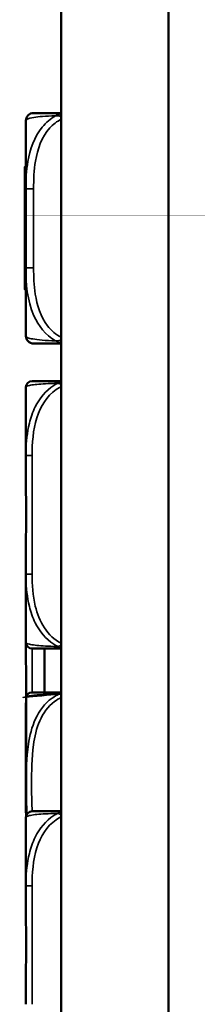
# Model space of a CAD drawing. Header units: inches. Extents: x -32 to 29.2, y -14.4 to 22.6.
# Tile 241 of 256: x 17.345 to 17.801, y -7.527 to -5.004. Entities that reach past the tile are written whole.
import ezdxf

# ---------------------------------------------------------------- set-up
doc = ezdxf.new("R2010")
doc.units = ezdxf.units.IN
doc.header["$MEASUREMENT"] = 0
for name, color, linetype, lineweight in [('Dimension (ANSI)', 7, 'Continuous', 25), ('Visible (ANSI)', 7, 'Continuous', 50), ('Visible Narrow (ANSI)', 7, 'Continuous', 35)]:
    doc.layers.add(name, color=color, linetype=linetype, lineweight=lineweight)
doc.styles.add('Note Text (ANSI)', font='tahoma.ttf')
doc.dimstyles.new('Default (ANSI)', dxfattribs={"dimtxt": 0.1879999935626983, "dimasz": 0.0984251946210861, "dimexe": 0.125, "dimexo": 0.0625, "dimgap": 0.031496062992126, "dimtad": 0, "dimtih": 1, "dimtoh": 1, "dimrnd": 1e-08, "dimzin": 4, "dimdsep": 46, "dimtxsty": 'Note Text (ANSI)', "dimcen": 0.09, "dimdle": 0.3937007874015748, "dimclrd": 256, "dimclre": 256, "dimclrt": 256, "dimadec": 0, "dimazin": 1, "dimtfac": 1.276595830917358, "dimtofl": 0, "dimtmove": 0, "dimatfit": 3, "dimfxl": 1, "dimtolj": 1, "dimtzin": 4, "dimlwd": -1, "dimlwe": -1, "dimarcsym": 0})

# ---------------------------------------------------------------- blocks, each defined once
blk = doc.blocks.new('*D18')
at = {"layer": 'Defpoints', "color": 0, "transparency": 16777216}
for p in [(22.73690160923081, 4.484085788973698), (26.34454111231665, 3.786098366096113), (17.72679196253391, -10.52712577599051)]:
    blk.add_point(p, dxfattribs=at)
at = {"layer": 'Dimension (ANSI)', "transparency": 16777216}
for p, q in [((22.79826369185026, 4.472213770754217), (26.46726527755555, 3.762354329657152)), ((26.32584502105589, 3.689465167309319), (24.95440306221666, -3.399012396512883)), ((23.38296380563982, -11.52120221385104), (24.89462996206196, -3.707957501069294)), ((17.78815404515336, -10.53899779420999), (23.48699187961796, -11.64157944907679))]:
    blk.add_line(p, q, dxfattribs=at)
for points in [[(26.30973948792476, 3.692581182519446), (26.34195055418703, 3.686349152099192), (26.34454111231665, 3.786098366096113)], [(23.36685827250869, -11.51808619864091), (23.39906933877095, -11.52431822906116), (23.36426771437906, -11.61783541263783)]]:
    blk.add_solid(points, dxfattribs=at)
at = {"layer": 'Dimension (ANSI)', "transparency": 16777216, "insert": (24.16696113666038, -3.430508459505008), "char_height": 0.1879999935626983, "attachment_point": 1, "style": 'Note Text (ANSI)'}
blk.add_mtext('\\A1;15.69 [398.5]', dxfattribs=at)
blk = doc.blocks.new('*D19')
at = {"layer": 'Defpoints', "color": 0, "transparency": 16777216}
for p in [(19.40998581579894, 5.127760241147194), (17.72679196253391, -10.52712577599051), (28.78270581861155, -10.52712577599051)]:
    blk.add_point(p, dxfattribs=at)
at = {"layer": 'Dimension (ANSI)', "transparency": 16777216}
for p, q in [((19.47248581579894, 5.127760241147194), (28.90770581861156, 5.127760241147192)), ((28.78270581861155, 5.029335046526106), (28.78270581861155, -1.910631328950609)), ((28.78270581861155, -10.42870058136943), (28.78270581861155, -3.488734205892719)), ((17.78929196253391, -10.52712577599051), (28.90770581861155, -10.52712577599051))]:
    blk.add_line(p, q, dxfattribs=at)
for points in [[(28.76630161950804, 5.029335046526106), (28.79911001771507, 5.029335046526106), (28.78270581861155, 5.127760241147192)], [(28.76630161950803, -10.42870058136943), (28.79911001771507, -10.42870058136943), (28.78270581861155, -10.52712577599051)]]:
    blk.add_solid(points, dxfattribs=at)
at = {"layer": 'Dimension (ANSI)', "transparency": 16777216, "insert": (28.65972932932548, -3.457238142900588), "char_height": 0.1879999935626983, "attachment_point": 1, "rotation": 90, "style": 'Note Text (ANSI)'}
blk.add_mtext('\\A1;15.65 [397.6]', dxfattribs=at)

msp = doc.modelspace()

# ---------------------------------------------------------------- linework, layer by layer
at = {"layer": 'Visible (ANSI)'}
for p, q in [((17.45179196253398, 4.951570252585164), (17.45179196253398, -10.28842974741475)), ((17.72679196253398, -10.28842974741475), (17.72679196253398, 4.951570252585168)), ((17.72679196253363, -8.303136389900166), (17.72679196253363, 4.844550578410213)), ((17.36128015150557, -5.263055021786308), (17.36128015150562, -5.437495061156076)), ((17.36033526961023, -5.381967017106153), (17.35833526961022, -5.381967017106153)), ((17.36033526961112, -5.382973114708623), (17.35833526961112, -5.382973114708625)), ((17.36033526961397, -5.383018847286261), (17.35833526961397, -5.383018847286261)), ((17.35833526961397, -5.383018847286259), (17.35833526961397, -5.383524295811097)), ((17.36033526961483, -5.383524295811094), (17.35833526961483, -5.383524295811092)), ((17.3603352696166, -5.383570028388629), (17.3583352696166, -5.383570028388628)), ((17.3583352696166, -5.383570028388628), (17.35833526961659, -5.432228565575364)), ((17.36033526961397, -5.383018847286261), (17.36033526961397, -5.3835242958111)), ((17.3603352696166, -5.383570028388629), (17.36033526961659, -5.432228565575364)), ((17.36033526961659, -5.432228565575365), (17.35833526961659, -5.432228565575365)), ((17.35833526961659, -5.432228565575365), (17.3583352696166, -5.503570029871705)), ((17.36033526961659, -5.432228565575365), (17.3603352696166, -5.503570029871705)), ((17.36128015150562, -5.437495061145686), (17.36128015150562, -5.639795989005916)), ((17.35833526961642, -5.503570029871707), (17.35833526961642, -5.50457612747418)), ((17.3603352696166, -5.503570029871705), (17.3583352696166, -5.503570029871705)), ((17.35833526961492, -5.504576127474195), (17.35833526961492, -5.505627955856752)), ((17.36033526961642, -5.50457612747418), (17.35833526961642, -5.504576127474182)), ((17.36033526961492, -5.505627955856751), (17.35833526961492, -5.505627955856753)), ((17.36033526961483, -5.50764015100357), (17.35833526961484, -5.50764015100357)), ((17.35833526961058, -5.507640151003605), (17.35833526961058, -5.529300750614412)), ((17.36033526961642, -5.50357002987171), (17.36033526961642, -5.50457612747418)), ((17.36033526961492, -5.504576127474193), (17.36033526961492, -5.50562795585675)), ((17.36033526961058, -5.507640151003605), (17.36033526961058, -5.529300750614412)), ((17.3603352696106, -5.529300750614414), (17.3583352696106, -5.529300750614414)), ((17.3583352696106, -5.529300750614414), (17.3583352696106, -5.543477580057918)), ((17.3603352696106, -5.543477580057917), (17.3583352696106, -5.543477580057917)), ((17.35833526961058, -5.543477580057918), (17.35833526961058, -5.570310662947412)), ((17.3603352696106, -5.529300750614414), (17.3603352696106, -5.543477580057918)), ((17.36033526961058, -5.543477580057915), (17.36033526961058, -5.570310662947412)), ((17.3603352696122, -5.570310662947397), (17.3583352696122, -5.570310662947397)), ((17.36033526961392, -5.571405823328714), (17.35833526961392, -5.571405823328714)), ((17.36033526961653, -5.571957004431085), (17.35833526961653, -5.571957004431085)), ((17.36033526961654, -5.627292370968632), (17.35833526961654, -5.627292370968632)), ((17.36128015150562, -5.639795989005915), (17.36128015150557, -5.81423602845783)), ((17.36033526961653, -5.694426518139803), (17.35833526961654, -5.694426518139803)), ((17.35833526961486, -5.694426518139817), (17.35833526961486, -5.694472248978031)), ((17.36033526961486, -5.69447224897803), (17.35833526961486, -5.694472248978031)), ((17.36033526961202, -5.69465517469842), (17.35833526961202, -5.694655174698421)), ((17.36033526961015, -5.694927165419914), (17.35833526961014, -5.694927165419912)), ((17.36033526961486, -5.694426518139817), (17.36033526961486, -5.694472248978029)), ((17.36128015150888, -5.946073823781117), (17.36128015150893, -6.120878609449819)), ((17.36128015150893, -6.120878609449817), (17.36128015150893, -6.190093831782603)), ((17.36128015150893, -6.35558832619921), (17.36128015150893, -6.42480354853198)), ((17.36128015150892, -6.424803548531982), (17.36128015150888, -6.599608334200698)), ((17.36128015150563, -6.599608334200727), (17.36128015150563, -6.623443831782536)), ((17.40929196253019, -6.615356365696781), (17.40929196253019, -6.727623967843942)), ((17.36177593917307, -6.744127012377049), (17.36177593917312, -7.044153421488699)), ((17.36128015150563, -6.788938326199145), (17.36128015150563, -6.858153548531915)), ((17.36128015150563, -6.858153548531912), (17.36128015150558, -7.03295833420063)), ((17.36128015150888, -7.048073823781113), (17.36128015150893, -7.222878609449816)), ((17.36128015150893, -7.222878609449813), (17.36128015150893, -7.292093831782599)), ((17.36128015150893, -7.457588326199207), (17.36128015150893, -7.526803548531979))]:
    msp.add_line(p, q, dxfattribs=at)
for centre, radius, start, end in [((17.38096519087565, -5.263055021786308), 0.0196850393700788, 90, 180), ((17.38096519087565, -5.814236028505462), 0.0196850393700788, 180, 270), ((17.37702818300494, -5.946073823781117), 0.0157480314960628, 90, 180), ((17.37702818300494, -6.599608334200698), 0.0157480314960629, 180, 270), ((17.3757582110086, -6.741403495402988), 0.0137795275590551, 90.00000168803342, 173.5464570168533), ((17.39130349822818, -6.744127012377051), 0.0295275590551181, 174.1279897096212, 180), ((17.48529589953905, -6.753793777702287), 0.1240157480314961, 173.5464570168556, 174.1279897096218), ((17.37702818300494, -7.048073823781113), 0.0157480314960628, 90, 180), ((17.37702818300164, -7.032958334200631), 0.0157480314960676, 180, 194.4151237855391)]:
    msp.add_arc(centre, radius, start, end, dxfattribs=at)
for points, knots in [([(17.45185111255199, -5.243369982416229), (17.43802912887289, -5.243369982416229), (17.42600014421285, -5.243369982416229), (17.41661807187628, -5.243369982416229), (17.39861576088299, -5.243369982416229), (17.38964552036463, -5.243369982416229), (17.38519307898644, -5.243369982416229), (17.38179581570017, -5.243369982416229), (17.38096519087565, -5.243369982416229), (17.38096519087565, -5.243369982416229)], [-0.76808130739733, -0.76808130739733, -0.76808130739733, -0.76808130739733, -0.6514613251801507, -0.6514613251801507, -0.6514613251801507, -0.4276910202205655, -0.4276910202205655, -0.4276910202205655, -0.2569517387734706, -0.2569517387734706, -0.2569517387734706, -0.2569517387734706]), ([(17.38096519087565, -5.83392106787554), (17.3809651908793, -5.83392106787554), (17.381892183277, -5.83392106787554), (17.38579554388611, -5.83392106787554), (17.39092278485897, -5.83392106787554), (17.40141064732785, -5.833921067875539), (17.42239411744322, -5.833921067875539), (17.43070487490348, -5.833921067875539), (17.440663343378, -5.833921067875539), (17.45182323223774, -5.833921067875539)], [0.2569537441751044, 0.2569537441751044, 0.2569537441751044, 0.2569537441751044, 0.4371918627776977, 0.4371918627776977, 0.4371918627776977, 0.6739427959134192, 0.6739427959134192, 0.6739427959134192, 0.7677108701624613, 0.7677108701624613, 0.7677108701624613, 0.7677108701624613]), ([(17.45180815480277, -5.930325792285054), (17.4157579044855, -5.930325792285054), (17.39451239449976, -5.930325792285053), (17.38521003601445, -5.930325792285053), (17.3788457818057, -5.930325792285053), (17.37702818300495, -5.930325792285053), (17.37702818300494, -5.930325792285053)], [-0.5106215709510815, -0.5106215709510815, -0.5106215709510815, -0.5106215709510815, -0.2074300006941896, -0.2074300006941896, -0.2074300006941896, 0, 0, 0, 0]), ([(17.36128015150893, -6.190093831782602), (17.36128015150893, -6.190530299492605), (17.3612802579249, -6.190966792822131), (17.36128812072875, -6.20747077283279), (17.36142238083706, -6.223533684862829), (17.36154368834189, -6.246487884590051), (17.36157215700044, -6.253186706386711), (17.36159431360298, -6.262362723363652), (17.36159865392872, -6.264833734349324), (17.36160295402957, -6.268912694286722), (17.36160391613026, -6.270520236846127), (17.36160434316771, -6.273650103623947), (17.36160388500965, -6.275172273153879), (17.36160125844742, -6.278743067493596), (17.36159855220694, -6.280791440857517), (17.36158691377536, -6.286968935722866), (17.36157441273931, -6.29109639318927), (17.36153588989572, -6.300828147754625), (17.36150657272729, -6.306428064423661), (17.36139251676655, -6.326192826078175), (17.36128715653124, -6.340235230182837), (17.3612802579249, -6.354715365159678), (17.36128015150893, -6.355151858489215), (17.36128015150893, -6.355588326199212)], [-0.4161139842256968, -0.4161139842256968, -0.4161139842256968, -0.4161139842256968, -0.4127690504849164, -0.4127690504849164, -0.2896446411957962, -0.2896446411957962, -0.2388934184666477, -0.2388934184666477, -0.2201881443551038, -0.2201881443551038, -0.2080204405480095, -0.2080204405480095, -0.1964990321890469, -0.1964990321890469, -0.1809938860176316, -0.1809938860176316, -0.1497410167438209, -0.1497410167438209, -0.1073161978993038, -0.1073161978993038, 0, 0, 0.0033356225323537, 0.0033356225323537, 0.0033356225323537, 0.0033356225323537]), ([(17.36128015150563, -6.623443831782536), (17.36128015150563, -6.623880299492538), (17.36128025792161, -6.624316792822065), (17.36128812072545, -6.640820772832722), (17.36142238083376, -6.656883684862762), (17.36154368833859, -6.679837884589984), (17.36157215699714, -6.686536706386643), (17.36159431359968, -6.695712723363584), (17.36159865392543, -6.698183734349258), (17.36160295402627, -6.702262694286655), (17.36160391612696, -6.703870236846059), (17.36160434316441, -6.707000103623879), (17.36160388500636, -6.708522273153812), (17.36160125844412, -6.71209306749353), (17.36159855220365, -6.714141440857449), (17.36158691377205, -6.720318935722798), (17.36157441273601, -6.724446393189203), (17.36153588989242, -6.734178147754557), (17.36150657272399, -6.739778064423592), (17.36139251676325, -6.759542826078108), (17.36128715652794, -6.77358523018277), (17.36128025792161, -6.78806536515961), (17.36128015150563, -6.788501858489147), (17.36128015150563, -6.788938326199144)], [-0.4161139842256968, -0.4161139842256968, -0.4161139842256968, -0.4161139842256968, -0.4127690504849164, -0.4127690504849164, -0.2896446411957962, -0.2896446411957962, -0.2388934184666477, -0.2388934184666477, -0.2201881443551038, -0.2201881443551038, -0.2080204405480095, -0.2080204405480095, -0.1964990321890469, -0.1964990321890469, -0.1809938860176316, -0.1809938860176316, -0.1497410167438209, -0.1497410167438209, -0.1073161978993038, -0.1073161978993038, 0, 0, 0.0033356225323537, 0.0033356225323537, 0.0033356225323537, 0.0033356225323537]), ([(17.37702818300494, -6.615356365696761), (17.37702818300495, -6.615356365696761), (17.3788457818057, -6.615356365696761), (17.38521003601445, -6.615356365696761), (17.39451239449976, -6.615356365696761), (17.4157579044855, -6.615356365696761), (17.45180815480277, -6.615356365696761)], [3.938294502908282, 3.938294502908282, 3.938294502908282, 3.938294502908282, 4.145724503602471, 4.145724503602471, 4.145724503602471, 4.448916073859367, 4.448916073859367, 4.448916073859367, 4.448916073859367]), ([(17.45179339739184, -6.727623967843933), (17.45140618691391, -6.727623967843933), (17.45102053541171, -6.727623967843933), (17.45063650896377, -6.727623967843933), (17.43329293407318, -6.727623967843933), (17.41888248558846, -6.727623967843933), (17.40832153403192, -6.727623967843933), (17.39776058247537, -6.727623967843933), (17.39084815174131, -6.727623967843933), (17.3862242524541, -6.727623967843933), (17.3796795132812, -6.727623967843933), (17.37755984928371, -6.727623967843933), (17.37655714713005, -6.727623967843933), (17.37593045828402, -6.727623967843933), (17.37575821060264, -6.727623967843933), (17.37575821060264, -6.727623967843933)], [0.4015463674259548, 0.4015463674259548, 0.4015463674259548, 0.4015463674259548, 0.4047737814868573, 0.4047737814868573, 0.4047737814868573, 0.5505317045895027, 0.5505317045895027, 0.5505317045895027, 0.6962896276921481, 0.6962896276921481, 0.6962896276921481, 0.9025976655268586, 0.9025976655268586, 0.9025976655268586, 1.031540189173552, 1.031540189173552, 1.031540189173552, 1.031540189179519]), ([(17.45180815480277, -7.032325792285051), (17.4157579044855, -7.032325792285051), (17.39451239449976, -7.032325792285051), (17.38521003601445, -7.032325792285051), (17.3788457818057, -7.032325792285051), (17.37702818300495, -7.032325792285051), (17.37702818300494, -7.032325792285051)], [-0.5106215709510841, -0.5106215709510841, -0.5106215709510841, -0.5106215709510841, -0.2074300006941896, -0.2074300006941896, -0.2074300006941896, 0, 0, 0, 0]), ([(17.36128015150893, -7.2920938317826), (17.36128015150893, -7.292530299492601), (17.3612802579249, -7.292966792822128), (17.36128812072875, -7.309470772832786), (17.36142238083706, -7.325533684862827), (17.36154368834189, -7.348487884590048), (17.36157215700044, -7.355186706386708), (17.36159431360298, -7.364362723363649), (17.36159865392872, -7.366833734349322), (17.36160295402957, -7.370912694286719), (17.36160391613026, -7.372520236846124), (17.36160434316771, -7.375650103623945), (17.36160388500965, -7.377172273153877), (17.36160125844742, -7.380743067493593), (17.36159855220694, -7.382791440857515), (17.36158691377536, -7.388968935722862), (17.36157441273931, -7.393096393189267), (17.36153588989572, -7.402828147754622), (17.36150657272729, -7.408428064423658), (17.36139251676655, -7.428192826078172), (17.36128715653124, -7.442235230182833), (17.3612802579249, -7.456715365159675), (17.36128015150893, -7.457151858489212), (17.36128015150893, -7.457588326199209)], [-0.4161139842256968, -0.4161139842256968, -0.4161139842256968, -0.4161139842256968, -0.4127690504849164, -0.4127690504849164, -0.2896446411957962, -0.2896446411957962, -0.2388934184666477, -0.2388934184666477, -0.2201881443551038, -0.2201881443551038, -0.2080204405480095, -0.2080204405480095, -0.1964990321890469, -0.1964990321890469, -0.1809938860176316, -0.1809938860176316, -0.1497410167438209, -0.1497410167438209, -0.1073161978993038, -0.1073161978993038, 0, 0, 0.0033356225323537, 0.0033356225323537, 0.0033356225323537, 0.0033356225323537])]:
    msp.add_open_spline(points, degree=3, knots=knots, dxfattribs=at)
for points in [[(17.35833526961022, -5.381967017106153), (17.35833526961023, -5.381967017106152), (17.35833526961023, -5.382973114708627)], [(17.35833526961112, -5.382973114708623), (17.35833526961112, -5.382973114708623), (17.35833526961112, -5.383018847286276)], [(17.35833526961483, -5.383524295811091), (17.35833526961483, -5.383524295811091), (17.35833526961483, -5.383570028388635)], [(17.36033526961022, -5.381967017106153), (17.36033526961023, -5.381967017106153), (17.36033526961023, -5.382973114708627)], [(17.36033526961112, -5.382973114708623), (17.36033526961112, -5.382973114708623), (17.36033526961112, -5.383018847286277)], [(17.36033526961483, -5.383524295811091), (17.36033526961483, -5.383524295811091), (17.36033526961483, -5.383570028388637)], [(17.35833526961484, -5.505627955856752), (17.35833526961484, -5.507640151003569), (17.35833526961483, -5.507640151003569)], [(17.36033526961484, -5.505627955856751), (17.36033526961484, -5.507640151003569), (17.36033526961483, -5.507640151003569)], [(17.3583352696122, -5.570310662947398), (17.3583352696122, -5.570310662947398), (17.35833526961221, -5.571405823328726)], [(17.35833526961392, -5.571405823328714), (17.35833526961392, -5.571405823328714), (17.35833526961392, -5.571957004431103)], [(17.35833526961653, -5.571957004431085), (17.35833526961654, -5.571957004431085), (17.35833526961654, -5.590158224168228), (17.35833526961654, -5.603237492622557)], [(17.3603352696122, -5.570310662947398), (17.3603352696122, -5.570310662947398), (17.36033526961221, -5.571405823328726)], [(17.36033526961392, -5.571405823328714), (17.36033526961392, -5.571405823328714), (17.36033526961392, -5.571957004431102)], [(17.36033526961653, -5.571957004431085), (17.36033526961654, -5.571957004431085), (17.36033526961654, -5.590158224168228), (17.36033526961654, -5.603237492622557)], [(17.35833526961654, -5.603237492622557), (17.35833526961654, -5.611560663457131), (17.35833526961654, -5.623908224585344), (17.35833526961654, -5.627292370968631)], [(17.36033526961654, -5.603237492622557), (17.36033526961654, -5.611560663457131), (17.36033526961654, -5.623908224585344), (17.36033526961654, -5.627292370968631)], [(17.35833526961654, -5.627292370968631), (17.35833526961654, -5.630859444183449), (17.35833526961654, -5.646957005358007), (17.35833526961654, -5.658115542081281)], [(17.36033526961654, -5.627292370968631), (17.36033526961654, -5.630859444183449), (17.36033526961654, -5.646957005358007), (17.36033526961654, -5.658115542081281)], [(17.35833526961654, -5.658115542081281), (17.35833526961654, -5.673481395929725), (17.35833526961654, -5.694426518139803), (17.35833526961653, -5.694426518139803)], [(17.36033526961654, -5.658115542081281), (17.36033526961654, -5.673481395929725), (17.36033526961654, -5.694426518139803), (17.36033526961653, -5.694426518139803)], [(17.35833526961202, -5.694472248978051), (17.35833526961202, -5.69465517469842), (17.35833526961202, -5.69465517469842)], [(17.35833526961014, -5.694655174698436), (17.35833526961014, -5.694927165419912), (17.35833526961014, -5.694927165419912)], [(17.36033526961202, -5.694472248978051), (17.36033526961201, -5.69465517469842), (17.36033526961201, -5.69465517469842)], [(17.36033526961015, -5.694655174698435), (17.36033526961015, -5.694927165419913), (17.36033526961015, -5.694927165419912)]]:
    msp.add_open_spline(points, degree=2, dxfattribs=at)
at = {"layer": 'Visible Narrow (ANSI)'}
for p, q in [((17.38096519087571, -5.437495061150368), (17.36128015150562, -5.437495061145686)), ((17.38096519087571, -5.639795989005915), (17.38096519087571, -5.437495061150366)), ((17.36033526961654, -5.603237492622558), (17.35833526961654, -5.603237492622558)), ((17.38096519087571, -5.639795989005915), (17.36128015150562, -5.639795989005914)), ((17.36033526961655, -5.658115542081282), (17.35833526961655, -5.658115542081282)), ((17.37702818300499, -6.120878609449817), (17.36128015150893, -6.120878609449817)), ((17.37702818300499, -6.42480354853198), (17.37702818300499, -6.120878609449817)), ((17.37702818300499, -6.424803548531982), (17.36128015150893, -6.424803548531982)), ((17.37702818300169, -6.727623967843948), (17.37702818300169, -6.61535636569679)), ((17.36193087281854, -6.741106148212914), (17.36193087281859, -7.043593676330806)), ((17.36177593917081, -6.858153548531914), (17.36128015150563, -6.858153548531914)), ((17.37702818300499, -7.222878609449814), (17.36128015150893, -7.222878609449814)), ((17.37702818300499, -7.526803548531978), (17.37702818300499, -7.222878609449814))]:
    msp.add_line(p, q, dxfattribs=at)
for points, knots in [([(17.45179196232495, -5.244560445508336), (17.4517109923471, -5.244578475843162), (17.4516299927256, -5.244596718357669), (17.45101925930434, -5.244735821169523), (17.45048834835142, -5.244865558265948), (17.44889322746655, -5.245282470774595), (17.44782571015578, -5.245597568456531), (17.44504805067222, -5.246517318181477), (17.44333816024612, -5.247181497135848), (17.44015628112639, -5.248626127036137), (17.43868163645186, -5.249381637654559), (17.43723295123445, -5.250223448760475)], [-0.0303746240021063, -0.0303746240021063, -0.0303746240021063, -0.0303746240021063, -0.0298631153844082, -0.0298631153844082, -0.0265192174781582, -0.0265192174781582, -0.0198314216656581, -0.0198314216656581, -0.009130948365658, -0.009130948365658, 0.000231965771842, 0.000231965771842, 0.000231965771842, 0.000231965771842]), ([(17.43723295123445, -5.250223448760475), (17.4242974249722, -5.257874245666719), (17.41244270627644, -5.267887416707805), (17.38224686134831, -5.304927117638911), (17.37156896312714, -5.336643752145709), (17.36227209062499, -5.390896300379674), (17.3609493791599, -5.414129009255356), (17.36128015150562, -5.437495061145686)], [-0.7478144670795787, -0.7478144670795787, -0.7478144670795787, -0.7478144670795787, -0.6493252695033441, -0.6493252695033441, -0.4276910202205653, -0.4276910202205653, -0.2569537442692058, -0.2569537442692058, -0.2569537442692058, -0.2569537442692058]), ([(17.36128015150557, -5.263055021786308), (17.36114322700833, -5.260659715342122), (17.36397075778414, -5.257365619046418), (17.39310616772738, -5.252749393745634), (17.41153154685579, -5.251141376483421), (17.43723295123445, -5.250223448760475)], [0.2569517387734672, 0.2569517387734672, 0.2569517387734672, 0.2569517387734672, 0.555998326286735, 0.555998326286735, 0.7482818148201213, 0.7482818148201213, 0.7482818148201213, 0.7482818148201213]), ([(17.38096519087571, -5.437495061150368), (17.38096519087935, -5.413839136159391), (17.38189218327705, -5.389847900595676), (17.38579554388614, -5.366485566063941), (17.39092278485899, -5.335798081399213), (17.40141064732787, -5.30493413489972), (17.42239411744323, -5.281681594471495), (17.43070487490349, -5.272472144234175), (17.440663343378, -5.264675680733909), (17.45182323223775, -5.259346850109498)], [0.2569537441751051, 0.2569537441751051, 0.2569537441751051, 0.2569537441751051, 0.437191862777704, 0.437191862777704, 0.437191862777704, 0.6739427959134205, 0.6739427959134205, 0.6739427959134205, 0.7677108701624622, 0.7677108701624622, 0.7677108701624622, 0.7677108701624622]), ([(17.43723295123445, -5.250223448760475), (17.43868163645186, -5.250203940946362), (17.44015628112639, -5.250253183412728), (17.44333816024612, -5.250487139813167), (17.44504805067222, -5.250690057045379), (17.44782571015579, -5.251129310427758), (17.44889322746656, -5.251324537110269), (17.45048834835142, -5.251653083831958), (17.45101925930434, -5.25176859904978), (17.4516299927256, -5.251908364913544), (17.45171099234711, -5.251927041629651), (17.45179196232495, -5.251945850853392)], [-0.000231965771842, -0.000231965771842, -0.000231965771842, -0.000231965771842, 0.009130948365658, 0.009130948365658, 0.0198314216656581, 0.0198314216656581, 0.0265192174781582, 0.0265192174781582, 0.0298631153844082, 0.0298631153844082, 0.0303746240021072, 0.0303746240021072, 0.0303746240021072, 0.0303746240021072]), ([(17.36128015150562, -5.639795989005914), (17.36114322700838, -5.680268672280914), (17.36397075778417, -5.722640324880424), (17.39310616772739, -5.788289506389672), (17.41153154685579, -5.812711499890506), (17.43723295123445, -5.827067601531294)], [0.2569517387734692, 0.2569517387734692, 0.2569517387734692, 0.2569517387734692, 0.5559983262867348, 0.5559983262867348, 0.7482818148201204, 0.7482818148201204, 0.7482818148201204, 0.7482818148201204]), ([(17.45185111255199, -5.817947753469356), (17.43802912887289, -5.811331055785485), (17.42600014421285, -5.8008798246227), (17.41661807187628, -5.78866976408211), (17.398615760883, -5.765241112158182), (17.38964552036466, -5.736117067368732), (17.38519307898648, -5.707041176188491), (17.38179581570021, -5.684855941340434), (17.38096519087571, -5.662202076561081), (17.38096519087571, -5.639795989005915)], [-0.7680813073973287, -0.7680813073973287, -0.7680813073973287, -0.7680813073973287, -0.6514613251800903, -0.6514613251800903, -0.6514613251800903, -0.4276910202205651, -0.4276910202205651, -0.4276910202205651, -0.2569517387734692, -0.2569517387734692, -0.2569517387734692, -0.2569517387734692]), ([(17.43723295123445, -5.827067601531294), (17.42429742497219, -5.826581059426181), (17.41244270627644, -5.825932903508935), (17.3822468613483, -5.823451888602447), (17.37156896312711, -5.821172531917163), (17.36227209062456, -5.817280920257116), (17.3609493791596, -5.815643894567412), (17.36128015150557, -5.814236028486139)], [-0.7478144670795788, -0.7478144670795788, -0.7478144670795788, -0.7478144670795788, -0.649325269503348, -0.649325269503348, -0.4276910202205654, -0.4276910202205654, -0.2569537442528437, -0.2569537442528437, -0.2569537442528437, -0.2569537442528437]), ([(17.45179196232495, -5.825345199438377), (17.4517109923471, -5.825364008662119), (17.45162999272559, -5.825382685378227), (17.45101925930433, -5.825522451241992), (17.4504883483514, -5.825637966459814), (17.44889322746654, -5.825966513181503), (17.44782571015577, -5.826161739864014), (17.44504805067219, -5.826600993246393), (17.4433381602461, -5.826803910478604), (17.44015628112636, -5.827037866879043), (17.43868163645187, -5.827087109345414), (17.43723295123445, -5.827067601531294)], [-0.0303746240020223, -0.0303746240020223, -0.0303746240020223, -0.0303746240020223, -0.029863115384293, -0.029863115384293, -0.0265192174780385, -0.0265192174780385, -0.0198314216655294, -0.0198314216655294, -0.0091309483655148, -0.0091309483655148, 0.0002319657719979, 0.0002319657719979, 0.0002319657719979, 0.0002319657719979]), ([(17.43723295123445, -5.827067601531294), (17.43868163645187, -5.827909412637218), (17.44015628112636, -5.828664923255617), (17.4433381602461, -5.830109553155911), (17.44504805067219, -5.830773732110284), (17.44782571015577, -5.831693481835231), (17.44889322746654, -5.832008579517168), (17.4504883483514, -5.832425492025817), (17.45101925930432, -5.832555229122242), (17.45162999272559, -5.832694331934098), (17.4517109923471, -5.832712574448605), (17.45179196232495, -5.832730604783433)], [-0.0002319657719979, -0.0002319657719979, -0.0002319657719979, -0.0002319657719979, 0.0091309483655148, 0.0091309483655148, 0.0198314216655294, 0.0198314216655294, 0.0265192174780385, 0.0265192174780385, 0.029863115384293, 0.029863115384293, 0.0303746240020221, 0.0303746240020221, 0.0303746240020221, 0.0303746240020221]), ([(17.36128015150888, -5.946073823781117), (17.36127764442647, -5.945870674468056), (17.36131786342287, -5.945663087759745), (17.36191681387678, -5.944141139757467), (17.36417970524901, -5.942707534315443), (17.37356313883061, -5.940499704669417), (17.37840304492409, -5.939686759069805), (17.39593499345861, -5.937692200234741), (17.41166914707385, -5.936604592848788), (17.43616017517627, -5.935793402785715), (17.43950991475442, -5.935697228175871), (17.44289982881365, -5.935609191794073)], [3.6e-15, 3.6e-15, 3.6e-15, 3.6e-15, 0.0278591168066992, 0.0278591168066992, 0.2012729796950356, 0.2012729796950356, 0.3066356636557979, 0.3066356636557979, 0.4752159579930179, 0.4752159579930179, 0.5007189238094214, 0.5007189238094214, 0.5007189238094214, 0.5007189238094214]), ([(17.44289982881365, -5.935609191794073), (17.43950991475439, -5.937305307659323), (17.4361601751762, -5.939138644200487), (17.41166914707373, -5.954572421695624), (17.3959349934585, -5.974693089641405), (17.37840304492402, -6.009925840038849), (17.37356313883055, -6.023980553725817), (17.36417970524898, -6.061819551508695), (17.36191681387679, -6.086001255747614), (17.36131786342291, -6.113357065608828), (17.36127764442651, -6.117130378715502), (17.36128015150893, -6.120878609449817)], [-0.5007189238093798, -0.5007189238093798, -0.5007189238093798, -0.5007189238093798, -0.4752159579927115, -0.4752159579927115, -0.306635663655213, -0.306635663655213, -0.2012729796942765, -0.2012729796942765, -0.0278591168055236, -0.0278591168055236, 6.29e-14, 6.29e-14, 6.29e-14, 6.29e-14]), ([(17.37702818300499, -6.120878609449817), (17.37702818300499, -6.117302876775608), (17.37705967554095, -6.113716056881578), (17.37712876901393, -6.110122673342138), (17.37776730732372, -6.076913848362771), (17.38150646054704, -6.043207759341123), (17.39357246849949, -6.01234206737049), (17.40410376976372, -5.985402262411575), (17.42203713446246, -5.959853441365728), (17.4476243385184, -5.946416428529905), (17.44899650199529, -5.945695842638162), (17.45038645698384, -5.945011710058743), (17.45179525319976, -5.944365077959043)], [0, 0, 0, 0, 0.0272470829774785, 0.0272470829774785, 0.0272470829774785, 0.2790553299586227, 0.2790553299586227, 0.2790553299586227, 0.4988354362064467, 0.4988354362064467, 0.4988354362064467, 0.5106215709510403, 0.5106215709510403, 0.5106215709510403, 0.5106215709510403]), ([(17.45179196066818, -5.931142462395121), (17.451473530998, -5.931234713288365), (17.45115527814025, -5.931334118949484), (17.45053846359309, -5.931540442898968), (17.4502399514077, -5.931646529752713), (17.44934520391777, -5.931983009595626), (17.44874953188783, -5.932231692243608), (17.44720597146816, -5.932940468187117), (17.44626150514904, -5.933437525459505), (17.44450844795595, -5.934486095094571), (17.4436978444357, -5.935023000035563), (17.44289982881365, -5.935609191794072)], [-0.0164790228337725, -0.0164790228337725, -0.0164790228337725, -0.0164790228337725, -0.014724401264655, -0.014724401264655, -0.0130745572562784, -0.0130745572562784, -0.0097748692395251, -0.0097748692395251, -0.0044953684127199, -0.0044953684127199, 0.0001241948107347, 0.0001241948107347, 0.0001241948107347, 0.0001241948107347]), ([(17.44289982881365, -5.935609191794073), (17.4436978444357, -5.935784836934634), (17.44450844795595, -5.935999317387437), (17.44626150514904, -5.936534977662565), (17.44720597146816, -5.93686684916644), (17.44874953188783, -5.937478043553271), (17.44934520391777, -5.937730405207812), (17.45023995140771, -5.938134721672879), (17.45053846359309, -5.93827381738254), (17.45115527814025, -5.938570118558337), (17.451473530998, -5.938727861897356), (17.45179196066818, -5.938890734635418)], [-0.0001241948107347, -0.0001241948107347, -0.0001241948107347, -0.0001241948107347, 0.0044953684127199, 0.0044953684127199, 0.0097748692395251, 0.0097748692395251, 0.0130745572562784, 0.0130745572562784, 0.014724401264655, 0.014724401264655, 0.0164790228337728, 0.0164790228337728, 0.0164790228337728, 0.0164790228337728]), ([(17.36128015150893, -6.424803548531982), (17.36127764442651, -6.428551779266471), (17.36131786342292, -6.432325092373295), (17.36191681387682, -6.459680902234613), (17.36417970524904, -6.483862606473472), (17.37356313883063, -6.521701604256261), (17.37840304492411, -6.535756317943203), (17.39593499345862, -6.570989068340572), (17.41166914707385, -6.591109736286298), (17.4361601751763, -6.606543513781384), (17.43950991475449, -6.608376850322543), (17.44289982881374, -6.610072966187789)], [-2.5e-15, -2.5e-15, -2.5e-15, -2.5e-15, 0.0278591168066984, 0.0278591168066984, 0.2012729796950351, 0.2012729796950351, 0.3066356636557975, 0.3066356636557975, 0.4752159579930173, 0.4752159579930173, 0.5007189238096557, 0.5007189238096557, 0.5007189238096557, 0.5007189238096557]), ([(17.45180815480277, -6.601327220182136), (17.41575790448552, -6.584838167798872), (17.39451239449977, -6.545190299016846), (17.38521003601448, -6.506412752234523), (17.37884578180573, -6.479882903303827), (17.37702818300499, -6.452025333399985), (17.37702818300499, -6.42480354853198)], [-0.5106215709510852, -0.5106215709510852, -0.5106215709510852, -0.5106215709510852, -0.2074300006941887, -0.2074300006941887, -0.2074300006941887, 0, 0, 0, 0]), ([(17.44289982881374, -6.610072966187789), (17.43950991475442, -6.609984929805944), (17.43616017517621, -6.609888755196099), (17.41166914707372, -6.60907756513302), (17.39593499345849, -6.607989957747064), (17.378403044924, -6.605995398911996), (17.37356313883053, -6.605182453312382), (17.36417970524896, -6.60297462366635), (17.36191681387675, -6.601541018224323), (17.36131786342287, -6.600019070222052), (17.36127764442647, -6.59981148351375), (17.36128015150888, -6.599608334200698)], [-4.439013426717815, -4.439013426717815, -4.439013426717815, -4.439013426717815, -4.413510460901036, -4.413510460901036, -4.244930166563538, -4.244930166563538, -4.139567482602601, -4.139567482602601, -3.966153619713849, -3.966153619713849, -3.938294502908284, -3.938294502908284, -3.938294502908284, -3.938294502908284]), ([(17.45179196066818, -6.606791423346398), (17.45147353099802, -6.60695429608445), (17.45115527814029, -6.607112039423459), (17.45053846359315, -6.607408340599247), (17.45023995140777, -6.607547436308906), (17.44934520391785, -6.607951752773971), (17.4487495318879, -6.608204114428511), (17.44720597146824, -6.608815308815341), (17.44626150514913, -6.609147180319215), (17.44450844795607, -6.609682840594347), (17.44369784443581, -6.609897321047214), (17.44289982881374, -6.610072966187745)], [-0.0164790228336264, -0.0164790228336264, -0.0164790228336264, -0.0164790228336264, -0.0147244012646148, -0.0147244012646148, -0.0130745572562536, -0.0130745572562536, -0.0097748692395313, -0.0097748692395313, -0.0044953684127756, -0.0044953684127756, 0.0001241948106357, 0.0001241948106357, 0.0001241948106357, 0.0001241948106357]), ([(17.44289982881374, -6.610072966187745), (17.44369784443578, -6.610659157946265), (17.44450844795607, -6.611196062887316), (17.44626150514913, -6.612244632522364), (17.44720597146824, -6.612741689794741), (17.4487495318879, -6.61345046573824), (17.44934520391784, -6.613699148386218), (17.45023995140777, -6.614035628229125), (17.45053846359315, -6.614141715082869), (17.45115527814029, -6.614348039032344), (17.45147353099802, -6.614447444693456), (17.45179196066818, -6.614539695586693)], [-0.0001241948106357, -0.0001241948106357, -0.0001241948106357, -0.0001241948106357, 0.0044953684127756, 0.0044953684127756, 0.0097748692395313, 0.0097748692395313, 0.0130745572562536, 0.0130745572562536, 0.0147244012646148, 0.0147244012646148, 0.0164790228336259, 0.0164790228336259, 0.0164790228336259, 0.0164790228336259]), ([(17.3620659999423, -6.739854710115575), (17.36206599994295, -6.739854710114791), (17.36225977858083, -6.739618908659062), (17.36296480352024, -6.739196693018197), (17.36409284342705, -6.738521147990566), (17.36647746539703, -6.737374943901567), (17.3738402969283, -6.736201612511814), (17.3790421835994, -6.735372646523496), (17.38681866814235, -6.734530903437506), (17.39869973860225, -6.733810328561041), (17.41050033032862, -6.733094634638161), (17.42656388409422, -6.732504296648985), (17.44590795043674, -6.732164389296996)], [-1.031540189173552, -1.031540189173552, -1.031540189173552, -1.031540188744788, -0.9025976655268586, -0.9025976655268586, -0.9025976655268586, -0.6962896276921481, -0.6962896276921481, -0.6962896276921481, -0.5505317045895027, -0.5505317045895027, -0.5505317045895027, -0.4057611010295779, -0.4057611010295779, -0.4057611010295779, -0.4057611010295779]), ([(17.44590795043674, -6.732164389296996), (17.43968860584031, -6.735001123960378), (17.43373886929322, -6.738491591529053), (17.42818690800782, -6.742492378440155), (17.38985630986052, -6.770113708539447), (17.37392046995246, -6.817131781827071), (17.36747874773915, -6.860652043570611), (17.36230920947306, -6.895577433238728), (17.36206599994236, -6.929766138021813), (17.36206599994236, -6.963844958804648), (17.36206599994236, -6.980884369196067), (17.36225977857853, -6.997928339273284), (17.36296480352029, -7.015107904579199), (17.36328704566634, -7.022960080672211), (17.36371183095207, -7.030864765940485), (17.3643259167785, -7.038796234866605)], [-1.657319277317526, -1.657319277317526, -1.657319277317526, -1.657319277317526, -1.610773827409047, -1.610773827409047, -1.610773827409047, -1.28942523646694, -1.28942523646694, -1.28942523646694, -1.031540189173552, -1.031540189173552, -1.031540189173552, -0.9025976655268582, -0.9025976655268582, -0.9025976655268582, -0.8436625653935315, -0.8436625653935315, -0.8436625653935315, -0.8436625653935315]), ([(17.37740834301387, -7.032356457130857), (17.37704837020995, -7.026436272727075), (17.37677612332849, -7.02051487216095), (17.3765571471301, -7.014604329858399), (17.37593045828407, -6.997688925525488), (17.3757582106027, -6.980766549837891), (17.3757582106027, -6.963844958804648), (17.3757582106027, -6.930001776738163), (17.3759743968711, -6.896145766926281), (17.38056954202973, -6.862436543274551), (17.38629551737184, -6.820431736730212), (17.40046070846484, -6.776513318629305), (17.43453235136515, -6.750949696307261), (17.43991430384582, -6.746911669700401), (17.4457472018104, -6.743462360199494), (17.45187625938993, -6.740718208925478)], [0.857542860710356, 0.857542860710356, 0.857542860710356, 0.857542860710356, 0.9025976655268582, 0.9025976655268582, 0.9025976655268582, 1.031540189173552, 1.031540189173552, 1.031540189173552, 1.28942523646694, 1.28942523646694, 1.28942523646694, 1.610773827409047, 1.610773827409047, 1.610773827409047, 1.661534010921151, 1.661534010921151, 1.661534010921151, 1.661534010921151]), ([(17.36128015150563, -6.858153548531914), (17.36127764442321, -6.861901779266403), (17.36131786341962, -6.865675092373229), (17.36148110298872, -6.873130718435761), (17.36160377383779, -6.876814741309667), (17.36177567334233, -6.880508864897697)], [-2.5e-15, -2.5e-15, -2.5e-15, -2.5e-15, 0.0278591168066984, 0.0278591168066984, 0.0548554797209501, 0.0548554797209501, 0.0548554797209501, 0.0548554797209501]), ([(17.36177567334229, -7.034200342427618), (17.36160377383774, -7.033990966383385), (17.36148110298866, -7.03378386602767), (17.36131786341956, -7.033369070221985), (17.36127764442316, -7.033161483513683), (17.36128015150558, -7.032958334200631)], [-3.99314998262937, -3.99314998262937, -3.99314998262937, -3.99314998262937, -3.966153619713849, -3.966153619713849, -3.938294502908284, -3.938294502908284, -3.938294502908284, -3.938294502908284]), ([(17.36128015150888, -7.048073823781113), (17.36127764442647, -7.047870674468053), (17.36131786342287, -7.047663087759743), (17.36191681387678, -7.046141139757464), (17.36417970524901, -7.044707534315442), (17.37356313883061, -7.042499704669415), (17.37840304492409, -7.041686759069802), (17.39593499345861, -7.039692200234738), (17.41166914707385, -7.038604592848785), (17.43616017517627, -7.037793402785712), (17.43950991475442, -7.037697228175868), (17.44289982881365, -7.03760919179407)], [3.6e-15, 3.6e-15, 3.6e-15, 3.6e-15, 0.0278591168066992, 0.0278591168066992, 0.2012729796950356, 0.2012729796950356, 0.3066356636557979, 0.3066356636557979, 0.4752159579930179, 0.4752159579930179, 0.5007189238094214, 0.5007189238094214, 0.5007189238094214, 0.5007189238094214]), ([(17.44289982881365, -7.03760919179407), (17.43950991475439, -7.039305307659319), (17.4361601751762, -7.041138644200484), (17.41166914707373, -7.056572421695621), (17.3959349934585, -7.076693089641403), (17.37840304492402, -7.111925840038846), (17.37356313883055, -7.125980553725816), (17.36417970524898, -7.163819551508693), (17.36191681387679, -7.188001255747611), (17.36131786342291, -7.215357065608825), (17.36127764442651, -7.219130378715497), (17.36128015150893, -7.222878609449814)], [-0.5007189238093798, -0.5007189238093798, -0.5007189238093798, -0.5007189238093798, -0.4752159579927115, -0.4752159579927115, -0.306635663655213, -0.306635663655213, -0.2012729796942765, -0.2012729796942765, -0.0278591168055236, -0.0278591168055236, 6.29e-14, 6.29e-14, 6.29e-14, 6.29e-14]), ([(17.45179196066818, -7.033142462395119), (17.451473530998, -7.033234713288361), (17.45115527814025, -7.033334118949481), (17.45053846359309, -7.033540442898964), (17.4502399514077, -7.03364652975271), (17.44934520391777, -7.033983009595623), (17.44874953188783, -7.034231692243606), (17.44720597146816, -7.034940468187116), (17.44626150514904, -7.035437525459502), (17.44450844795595, -7.036486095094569), (17.4436978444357, -7.03702300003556), (17.44289982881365, -7.03760919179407)], [-0.0164790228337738, -0.0164790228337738, -0.0164790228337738, -0.0164790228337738, -0.014724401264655, -0.014724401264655, -0.0130745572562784, -0.0130745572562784, -0.0097748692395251, -0.0097748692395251, -0.0044953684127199, -0.0044953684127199, 0.0001241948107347, 0.0001241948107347, 0.0001241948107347, 0.0001241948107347]), ([(17.44289982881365, -7.03760919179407), (17.4436978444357, -7.037784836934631), (17.44450844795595, -7.037999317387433), (17.44626150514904, -7.038534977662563), (17.44720597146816, -7.038866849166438), (17.44874953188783, -7.039478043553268), (17.44934520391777, -7.03973040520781), (17.45023995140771, -7.040134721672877), (17.45053846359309, -7.040273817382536), (17.45115527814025, -7.040570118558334), (17.451473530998, -7.040727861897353), (17.45179196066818, -7.040890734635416)], [-0.0001241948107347, -0.0001241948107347, -0.0001241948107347, -0.0001241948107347, 0.0044953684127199, 0.0044953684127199, 0.0097748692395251, 0.0097748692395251, 0.0130745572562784, 0.0130745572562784, 0.014724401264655, 0.014724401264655, 0.0164790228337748, 0.0164790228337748, 0.0164790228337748, 0.0164790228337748]), ([(17.37702818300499, -7.222878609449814), (17.37702818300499, -7.219302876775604), (17.37705967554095, -7.215716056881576), (17.37712876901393, -7.212122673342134), (17.37776730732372, -7.178913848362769), (17.38150646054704, -7.145207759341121), (17.39357246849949, -7.114342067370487), (17.40410376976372, -7.087402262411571), (17.42203713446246, -7.061853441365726), (17.4476243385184, -7.048416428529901), (17.44899650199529, -7.04769584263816), (17.45038645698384, -7.047011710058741), (17.45179525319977, -7.046365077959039)], [0, 0, 0, 0, 0.0272470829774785, 0.0272470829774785, 0.0272470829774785, 0.2790553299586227, 0.2790553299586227, 0.2790553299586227, 0.4988354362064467, 0.4988354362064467, 0.4988354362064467, 0.5106215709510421, 0.5106215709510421, 0.5106215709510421, 0.5106215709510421])]:
    msp.add_open_spline(points, degree=3, knots=knots, dxfattribs=at)
for points in [[(17.4517919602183, -6.730311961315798), (17.44981794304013, -6.730828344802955), (17.44784922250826, -6.731440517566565), (17.44590795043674, -6.732164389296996)], [(17.44590795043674, -6.732164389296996), (17.44784922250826, -6.731968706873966), (17.44981794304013, -6.731859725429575), (17.4517919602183, -6.73181697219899)]]:
    msp.add_open_spline(points, degree=3, dxfattribs=at)

# ---------------------------------------------------------------- dimensions: what is measured, and where the dimension line sits
at = {"layer": 'Dimension (ANSI)'}
for base, p1, p2, angle, override, picture, middle in [((28.78270581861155, -10.52712577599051), (19.40998581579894, 5.127760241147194), (17.72679196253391, -10.52712577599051), 90, {"dimtih": 0, "dimtoh": 0, "dimdec": 2, "dimtp": 0, "dimtm": 0, "dimtdec": 2, "dimatfit": 1}, '*D19', (28.78270581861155, -2.699682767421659)), ((26.34454111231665, 3.786098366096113), (17.72679196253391, -10.52712577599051), (22.73690160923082, 4.484085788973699), 79.04999999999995, {"dimdec": 2, "dimtp": 0, "dimtm": 0, "dimtdec": 2, "dimatfit": 1}, '*D18', (24.92451651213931, -3.553484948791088))]:
    dim = msp.add_linear_dim(base=base, p1=p1, p2=p2, angle=angle, dimstyle='Default (ANSI)', override=override, dxfattribs=at)
    dim.commit()
    dim.dimension.update_dxf_attribs({"geometry": picture, "text_midpoint": middle, "dimtype": 160})

doc.saveas('drawing.dxf')
